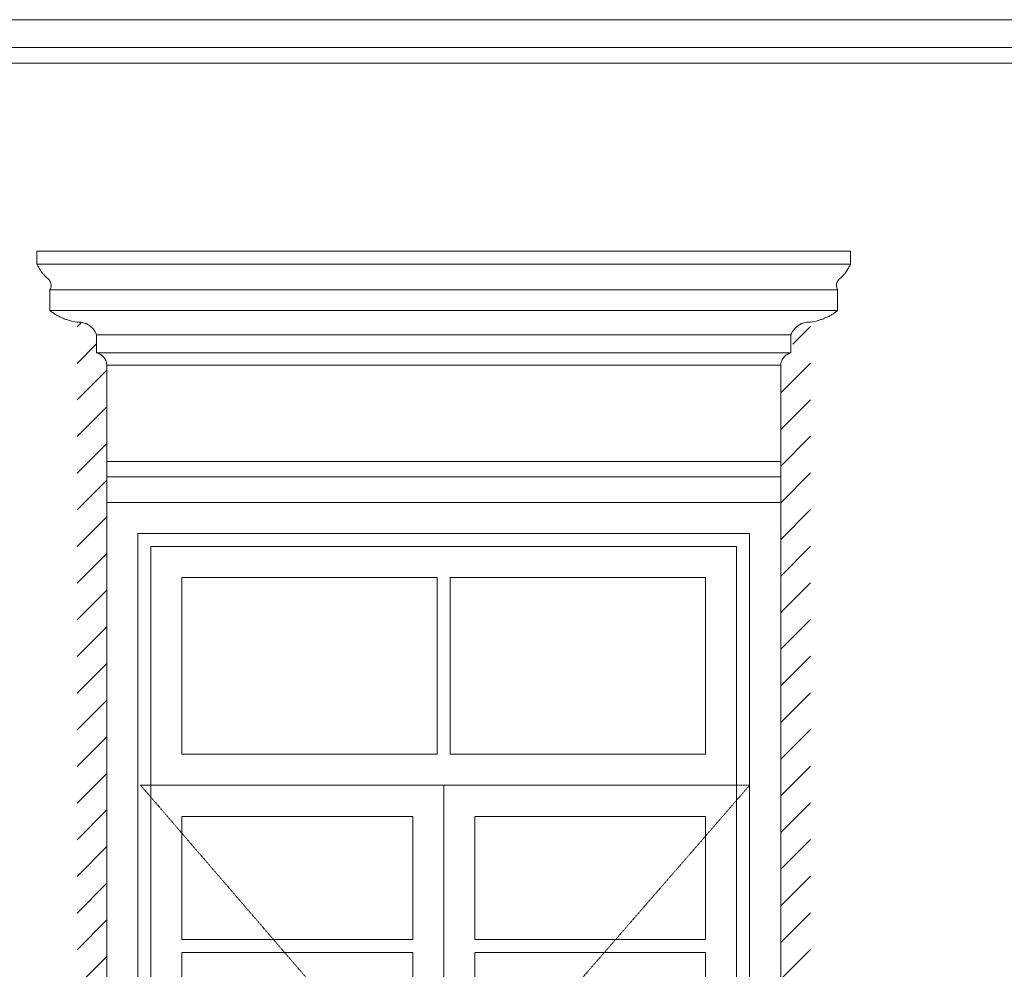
# Model space of a CAD drawing. Header units: millimetres. Extents: x -32191 to 39201, y -1740 to 8822.
# Tile 21 of 35: x 13745 to 15644, y 2729 to 4561. Entities that reach past the tile are written whole.
import ezdxf

# ---------------------------------------------------------------- set-up
doc = ezdxf.new("R2010")
doc.units = ezdxf.units.MM
doc.linetypes.add('_Tracejado pequeno', pattern=[2.25, 1.5, -0.75])
for name, color, linetype, lineweight in [('A-DETL-GENF', 92, 'Continuous', 18), ('A-GENM', 13, 'Continuous', 18), ('A-GLAZ', 151, 'Continuous', 18), ('A-GLAZ-HDLN', 1, '_Tracejado pequeno', 18)]:
    doc.layers.add(name, color=color, linetype=linetype, lineweight=lineweight)

# ---------------------------------------------------------------- blocks, each defined once
blk = doc.blocks.new('Window_CV - Window_CV - 2 divisões-4329175-ELEVAÇÃO 2 - MAPEAMENTO DE DANOS')
at = {"layer": 'A-GLAZ'}
for p, q in [((-15498.4, 3630), (-16798.4, 3630)), ((-16798.4, 3630), (-16798.4, 1584)), ((-15498.4, 1584), (-15498.4, 3630)), ((-16738.4, 1720), (-16738.4, 3570)), ((-16738.4, 3570), (-15558.4, 3570)), ((-15558.4, 3570), (-15558.4, 1720)), ((-16713.4, 3545), (-16713.4, 1745)), ((-16713.4, 3545), (-15583.4, 3545)), ((-15583.4, 1745), (-15583.4, 3545)), ((-16653.4, 3485), (-16653.4, 3144)), ((-16160.9, 3485), (-16653.4, 3485)), ((-16160.9, 3144), (-16160.9, 3485)), ((-16135.9, 3485), (-16135.9, 3144)), ((-15643.4, 3485), (-16135.9, 3485)), ((-15643.4, 3144), (-15643.4, 3485)), ((-16160.9, 3144), (-16653.4, 3144)), ((-15643.4, 3144), (-16135.9, 3144)), ((-16713.4, 3084), (-15583.4, 3084)), ((-16148.4, 3084), (-16713.4, 3084)), ((-16148.4, 3084), (-16148.4, 1745)), ((-16148.4, 1745), (-16148.4, 3084)), ((-15583.4, 3084), (-16148.4, 3084)), ((-16653.4, 2786.5), (-16653.4, 3024)), ((-16653.4, 3024), (-16208.4, 3024)), ((-16208.4, 3024), (-16208.4, 2786.5)), ((-16088.4, 2786.5), (-16088.4, 3024)), ((-16088.4, 3024), (-15643.4, 3024)), ((-15643.4, 3024), (-15643.4, 2786.5)), ((-16208.4, 2786.5), (-16653.4, 2786.5)), ((-15643.4, 2786.5), (-16088.4, 2786.5)), ((-16653.4, 2761.5), (-16208.4, 2761.5)), ((-16653.4, 2067.5), (-16653.4, 2761.5)), ((-16208.4, 2761.5), (-16208.4, 2067.5)), ((-16088.4, 2067.5), (-16088.4, 2761.5)), ((-16088.4, 2761.5), (-15643.4, 2761.5)), ((-15643.4, 2761.5), (-15643.4, 2067.5))]:
    blk.add_line(p, q, dxfattribs=at)
at = {"layer": 'A-GLAZ-HDLN'}
for p, q in [((-15558.4, 3084), (-16733.2, 3084)), ((-16148.4, 2405), (-16733.2, 3084)), ((-15558.4, 3084), (-16148.4, 2405))]:
    blk.add_line(p, q, dxfattribs=at)
blk = doc.blocks.new('ornamento esquadrias - ornamento esquadrias-V10-ELEVAÇÃO 2 - MAPEAMENTO DE DANOS')
at = {"layer": 'A-GENM'}
for p, q in [((-15363.7, 4114.9), (-16933.1, 4114.9)), ((-16933.1, 4114.9), (-16933.1, 4089.9)), ((-15363.7, 4089.9), (-15363.7, 4114.9)), ((-15363.7, 4089.9), (-16933.1, 4089.9)), ((-16933.1, 4089.9), (-15363.7, 4089.9)), ((-16908.1, 4039.9), (-15388.7, 4039.9)), ((-15388.7, 4039.9), (-16908.1, 4039.9)), ((-16908.1, 4039.9), (-16908.1, 3999.9)), ((-15388.7, 3999.9), (-15388.7, 4039.9)), ((-15388.7, 3999.9), (-16908.1, 3999.9)), ((-16908.1, 3999.9), (-15388.7, 3999.9)), ((-16818.1, 3953.3), (-15478.7, 3953.3)), ((-15478.7, 3953.3), (-16818.1, 3953.3)), ((-16818.1, 3953.3), (-16818.1, 3918.3)), ((-15478.7, 3918.5), (-15478.7, 3953.3)), ((-16814.1, 3918.3), (-16818, 3918.3)), ((-16818, 3918.3), (-16814.1, 3918.3)), ((-15478.9, 3918.3), (-16814.1, 3918.3)), ((-16814.1, 3918.3), (-15478.9, 3918.3)), ((-15498.4, 3894.9), (-16798.4, 3894.9)), ((-16798.4, 3894.9), (-16798.4, 3709.1)), ((-16798.4, 3894.9), (-15498.4, 3894.9)), ((-15498.4, 3709.1), (-15498.4, 3894.9)), ((-15498.4, 3709.1), (-16798.4, 3709.1)), ((-16798.4, 3709.1), (-15498.4, 3709.1)), ((-16798.4, 3679.1), (-16798.4, 3709.1)), ((-15498.4, 3709.1), (-15498.4, 3679.1)), ((-16798.4, 3679.1), (-15498.4, 3679.1)), ((-16798.4, 3629.9), (-16798.4, 3679.1)), ((-16798.4, 3679.1), (-15498.4, 3679.1)), ((-15498.4, 3679.1), (-15498.4, 3629.9))]:
    blk.add_line(p, q, dxfattribs=at)
for points, knots in [([(-16914.4, 4063.3), (-16916, 4064.9), (-16918.3, 4067.3), (-16921.1, 4070.6), (-16922.7, 4072.7), (-16924, 4074.4), (-16925.2, 4076.1), (-16926.3, 4077.8), (-16927.4, 4079.4), (-16928.3, 4081), (-16929.3, 4082.7), (-16930.3, 4084.4), (-16931.3, 4086.3), (-16932, 4087.8), (-16932.6, 4088.9), (-16932.9, 4089.7), (-16933.1, 4089.9), (-16933.1, 4089.9)], [0, 0, 0, 0, 0.142857, 0.214286, 0.285714, 0.321429, 0.357143, 0.428571, 0.464286, 0.5, 0.571429, 0.625, 0.678571, 0.785714, 0.839286, 0.892857, 1, 1, 1, 1]), ([(-15363.7, 4089.9), (-15363.7, 4089.9), (-15363.9, 4089.5), (-15364.5, 4088.1), (-15365.2, 4086.6), (-15366.2, 4084.9), (-15367.3, 4082.8), (-15368.4, 4081), (-15369.4, 4079.4), (-15370.7, 4077.4), (-15372, 4075.4), (-15373.4, 4073.5), (-15374.4, 4072.2), (-15375.7, 4070.6), (-15377.2, 4068.7), (-15379.4, 4066.3), (-15381.1, 4064.5), (-15382.3, 4063.3)], [0, 0, 0, 0, 0.142857, 0.214286, 0.285714, 0.357143, 0.428571, 0.5, 0.535714, 0.571429, 0.678571, 0.705357, 0.732143, 0.785714, 0.839286, 0.892857, 1, 1, 1, 1]), ([(-16908.1, 4039.9), (-16908.1, 4039.9), (-16907.9, 4040.3), (-16907.1, 4041.8), (-16906.3, 4044.3), (-16905.7, 4047.6), (-16905.9, 4051), (-16906.6, 4053.6), (-16907.2, 4055), (-16907.8, 4056.5), (-16908.6, 4057.9), (-16909.6, 4059.2), (-16911.3, 4061.1), (-16913, 4062.5), (-16914.4, 4063.3)], [0, 0, 0, 0, 0.125, 0.25, 0.375, 0.5, 0.625, 0.6875, 0.71875, 0.75, 0.8125, 0.84375, 0.875, 1, 1, 1, 1]), ([(-15382.3, 4063.3), (-15383, 4062.9), (-15384.4, 4061.9), (-15386.3, 4060.2), (-15387.6, 4058.6), (-15388.5, 4057.2), (-15389.3, 4055.8), (-15390, 4053.9), (-15390.8, 4051), (-15391.1, 4046.2), (-15389.9, 4042.3), (-15388.9, 4040.3), (-15388.7, 4039.9), (-15388.7, 4039.9)], [0, 0, 0, 0, 0.0625, 0.125, 0.1875, 0.21875, 0.25, 0.3125, 0.375, 0.5, 0.75, 0.875, 1, 1, 1, 1]), ([(-16908.1, 3999.9), (-16906.4, 3998.6), (-16902.9, 3996.1), (-16898.1, 3993), (-16894.1, 3990.6), (-16889.9, 3988.4), (-16885.5, 3986.3), (-16881, 3984.4), (-16876.4, 3982.7), (-16868.1, 3980), (-16860.7, 3978.5), (-16855.8, 3977.7)], [-1, -1, -1, -1, -0.875, -0.75, -0.6875, -0.625, -0.5, -0.4375, -0.375, -0.25, 0, 0, 0, 0]), ([(-15441, 3977.7), (-15436, 3978.5), (-15428.7, 3980), (-15420.4, 3982.7), (-15415.7, 3984.4), (-15412.4, 3985.8), (-15409, 3987.3), (-15405.8, 3988.9), (-15402.6, 3990.6), (-15398.6, 3993), (-15393.9, 3996.1), (-15390.4, 3998.6), (-15388.7, 3999.9)], [-1, -1, -1, -1, -0.75, -0.625, -0.5625, -0.5, -0.4375, -0.375, -0.3125, -0.25, -0.125, 0, 0, 0, 0]), ([(-16849.2, 3977.6), (-16848.7, 3977.6), (-16846.9, 3977.3), (-16843.7, 3976.7), (-16840.5, 3975.6), (-16838.1, 3974.6), (-16836.3, 3973.8), (-16834.5, 3972.8), (-16832.8, 3971.8), (-16831.2, 3970.6), (-16829.6, 3969.4), (-16828.1, 3968.1), (-16826.6, 3966.8), (-16825.3, 3965.3), (-16823.5, 3963.2), (-16822, 3961.2), (-16821.1, 3959.6), (-16820.9, 3959.1)], [-0.8656619, -0.8656619, -0.8656619, -0.8656619, -0.8333333, -0.75, -0.6666667, -0.625, -0.5833333, -0.5416667, -0.5, -0.4583333, -0.4166667, -0.375, -0.3333333, -0.2916667, -0.25, -0.1666667, -0.1344599, -0.1344599, -0.1344599, -0.1344599]), ([(-15478.7, 3953.3), (-15477.7, 3955.8), (-15475.9, 3959.4), (-15472.8, 3963.8), (-15470.6, 3966.3), (-15468.6, 3968.1), (-15467.1, 3969.4), (-15465.6, 3970.7), (-15463.9, 3971.8), (-15462.2, 3972.8), (-15460.5, 3973.8), (-15458.6, 3974.6), (-15457.4, 3975.1), (-15456.8, 3975.4)], [-1, -1, -1, -1, -0.8333333, -0.75, -0.6666667, -0.625, -0.5833333, -0.5416667, -0.5, -0.4583333, -0.4166667, -0.375, -0.3333333, -0.3333333, -0.3333333, -0.3333333]), ([(-15456.8, 3975.4), (-15456.2, 3975.6), (-15454.9, 3976.1), (-15452.3, 3976.8), (-15447.8, 3977.7), (-15443.9, 3977.9), (-15441.3, 3977.8)], [-0.3333333, -0.3333333, -0.3333333, -0.3333333, -0.2916667, -0.25, -0.1666667, -0.0066537, -0.0066537, -0.0066537, -0.0066537]), ([(-16818, 3918.3), (-16817.1, 3918.1), (-16815.8, 3917.7), (-16814.1, 3917), (-16812.8, 3916.5), (-16812, 3916), (-16811.5, 3915.8), (-16811.4, 3915.7)], [-0.9989314, -0.9989314, -0.9989314, -0.9989314, -0.9166667, -0.875, -0.8333333, -0.7916667, -0.7819083, -0.7819083, -0.7819083, -0.7819083]), ([(-16811.4, 3915.7), (-16811.1, 3915.5), (-16810.4, 3915.1), (-16809.4, 3914.5), (-16808.5, 3913.8), (-16807.8, 3913.3), (-16807.1, 3912.7), (-16806.3, 3912), (-16805.3, 3911), (-16804.4, 3910.1), (-16803.6, 3909), (-16802.8, 3907.9), (-16802.1, 3906.8), (-16801.6, 3906), (-16801.4, 3905.6)], [-0.7819083, -0.7819083, -0.7819083, -0.7819083, -0.75, -0.7083333, -0.6666667, -0.6458333, -0.625, -0.5833333, -0.5416667, -0.5, -0.4583333, -0.4166667, -0.375, -0.3333333, -0.3333333, -0.3333333, -0.3333333]), ([(-15497.6, 3899.7), (-15497.6, 3899.9), (-15497.3, 3901.1), (-15496.6, 3903.2), (-15495.6, 3905.2), (-15494.7, 3906.8), (-15493.9, 3907.9), (-15493.1, 3909), (-15492.3, 3910.1), (-15491.4, 3911), (-15490.5, 3912), (-15489.5, 3912.9), (-15488.4, 3913.7), (-15487.4, 3914.5), (-15486.2, 3915.2), (-15485.1, 3915.9), (-15483.9, 3916.5), (-15482.6, 3917), (-15481.1, 3917.6), (-15479.8, 3918), (-15479.1, 3918.2)], [-0.858947, -0.858947, -0.858947, -0.858947, -0.8333333, -0.75, -0.6666667, -0.625, -0.5833333, -0.5416667, -0.5, -0.4583333, -0.4166667, -0.375, -0.3333333, -0.2916667, -0.25, -0.2083333, -0.1666667, -0.125, -0.0833333, -0.012623, -0.012623, -0.012623, -0.012623]), ([(-16801.3, 3905.5), (-16801.1, 3905.1), (-16800.8, 3904.4), (-16800, 3902.7), (-16799, 3899.6), (-16798.5, 3896.8), (-16798.4, 3894.9)], [-0.3299695, -0.3299695, -0.3299695, -0.3299695, -0.2916667, -0.25, -0.1666667, 0, 0, 0, 0])]:
    blk.add_open_spline(points, degree=3, knots=knots, dxfattribs=at)
for points in [[(-16855.7, 3977.8), (-16853.5, 3977.9), (-16851.4, 3977.8), (-16849.2, 3977.6)], [(-16820.8, 3959.2), (-16819.7, 3957.3), (-16818.8, 3955.3), (-16818.1, 3953.3)], [(-15498.4, 3894.9), (-15498.3, 3896.5), (-15498, 3898.1), (-15497.6, 3899.7)]]:
    blk.add_open_spline(points, degree=3, dxfattribs=at)
blk = doc.blocks.new('ORNAMENTO 2 - ORNAMENTO 2-4325827-ELEVAÇÃO 2 - MAPEAMENTO DE DANOS')
at = {"layer": 'A-GENM'}
for p, q in [((-3721.6, 4561.3), (-17784.9, 4561.3)), ((-3721.6, 4507.7), (-17784.9, 4507.7)), ((-3721.6, 4477.7), (-17784.9, 4477.7))]:
    blk.add_line(p, q, dxfattribs=at)

msp = doc.modelspace()

# ---------------------------------------------------------------- hatches: boundary and pattern name
at = {"layer": 'A-DETL-GENF'}
h = msp.add_hatch(dxfattribs=at)
h.set_pattern_fill('FP_9', color=231, style=0, pattern_type=2)
h.set_pattern_definition([(45, (12927.303, 0), (-35.35534, 35.35534), [])])
h.paths.add_polyline_path([(25398, 1326.7), (25713.1, 1382.3), (25988, 1358.3), (26105.3, 1358.3), (26105.2, 3987.2), (26071.3, 3953.3), (26071.3, 3918.3), (26048, 3894.9), (26048, 1580.1), (24748, 1580.1), (24748, 3898.6), (24728.3, 3918.3), (24728.3, 3953.3), (24690.6, 3977.4), (24690.6, 1426.8), (24893, 1332.4), (25129.3, 1374.1), (25378.7, 1330.1)], flags=0)
h.paths.add_polyline_path([(22633.1, 1326.7), (22948.2, 1382.3), (23223.1, 1358.3), (23340.5, 1358.3), (23340.5, 3987.3), (23306.5, 3953.3), (23306.5, 3918.3), (23283.1, 3894.9), (23283.1, 1580.1), (21983.1, 1580.1), (21983.1, 3898.6), (21963.4, 3918.3), (21963.4, 3953.3), (21925.7, 3977.4), (21925.7, 1426.8), (22128.1, 1332.4), (22364.5, 1374.1), (22560.5, 1339.5)], flags=0)
h.paths.add_polyline_path([(19863, 1326.7), (20178.1, 1382.3), (20453, 1358.3), (20570.3, 1358.3), (20570.3, 3987.3), (20536.3, 3953.3), (20536.3, 3918.3), (20513, 3894.9), (20513, 1580.1), (19213, 1580.1), (19213, 3898.6), (19193.3, 3918.3), (19193, 3953.5), (19155.6, 3977.4), (19155.6, 1426.8), (19358, 1332.4), (19594.3, 1374.1), (19858, 1327.6)], flags=0)
h.paths.add_polyline_path([(14563.1, 1330.7), (14878.2, 1386.3), (15153.1, 1362.2), (15270.5, 1362.2), (15270.5, 3991.2), (15236.5, 3957.2), (15236.5, 3922.2), (15213.1, 3898.8), (15213.1, 1584), (13913.1, 1584), (13913.1, 3902.5), (13893.4, 3922.2), (13893.1, 3957.4), (13855.7, 3981.7), (13855.7, 1430.8), (14058.1, 1336.4), (14294.4, 1378.1), (14512.9, 1339.5)], flags=0)
h.paths.add_polyline_path([(25503, 1470), (25454.6, 1470.4), (25407.2, 1471.6), (25361.7, 1473.6), (25343.7, 1503.2), (25343.7, 1545.2), (25361.7, 1546.4), (25407.2, 1548.4), (25454.6, 1549.6), (25503, 1550), (25551.3, 1549.6), (25598.7, 1548.4), (25644.2, 1546.4), (25686.8, 1543.7), (25725.6, 1540.2), (25759.9, 1536.2), (25789, 1531.6), (25812.2, 1526.6), (25812.2, 1521.3), (25789, 1521.3), (25789, 1522), (25771, 1518), (25785.9, 1493.4), (25759.9, 1493.4), (25759.9, 1488.4), (25725.6, 1488.4), (25725.6, 1479.8), (25686.8, 1476.3), (25644.2, 1473.6), (25598.7, 1471.6), (25551.3, 1470.4)], flags=0)

# ---------------------------------------------------------------- block references
at = {"layer": 'A-GENM'}
for name in ['ORNAMENTO 2 - ORNAMENTO 2-4325827-ELEVAÇÃO 2 - MAPEAMENTO DE DANOS', 'ornamento esquadrias - ornamento esquadrias-V10-ELEVAÇÃO 2 - MAPEAMENTO DE DANOS']:
    msp.add_blockref(name, (30711.4, 0), dxfattribs=at)
at = {"layer": 'A-GLAZ'}
msp.add_blockref('Window_CV - Window_CV - 2 divisões-4329175-ELEVAÇÃO 2 - MAPEAMENTO DE DANOS', (30711.4, 0), dxfattribs=at)

doc.saveas('drawing.dxf')
